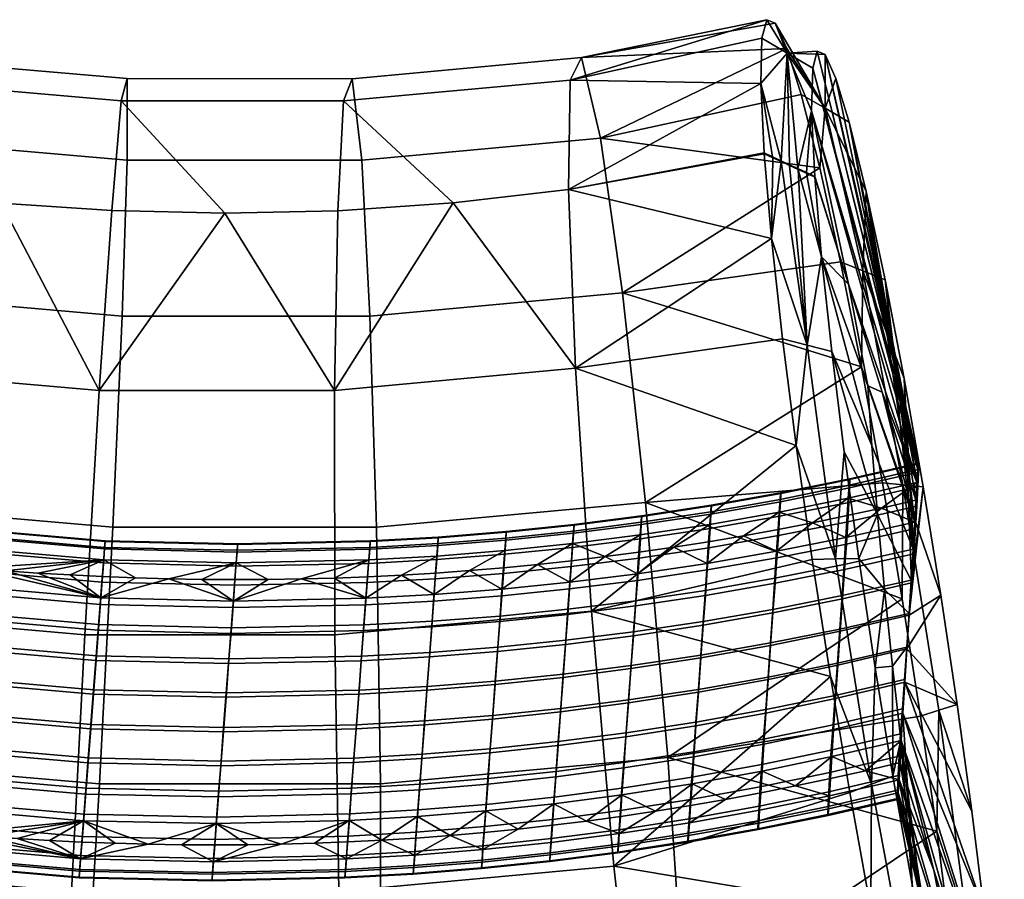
# Model space of a CAD drawing. Extents: x -475 to 520, y -69 to 100.
# Tile 256 of 256: x 496 to 520, y -17 to 3. Entities that reach past the tile are written whole.
import ezdxf

# ---------------------------------------------------------------- set-up
doc = ezdxf.new("R2010")
doc.units = 0
doc.layers.add('SC131', color=18, linetype='CONTINUOUS')

msp = doc.modelspace()

# ---------------------------------------------------------------- meshes
at = {"layer": 'SC131'}
mesh = msp.add_polyface(dxfattribs=at)
corners = [(492.168, -10.524, 29.705), (497.903, -11.022, 29.779), (498.245, -5.259, 27.86), (492.828, -4.789, 27.79), (498.537, -1.019, 24.18), (495.926, -0.847, 24.131), (501.205, -1.08, 24.261), (493.315, -0.566, 24.113), (490.757, -0.188, 24.126), (492.477, -7.957, 0.443), (498.561, -8.486, 0.521), (498.248, -14.538, -0.01), (491.786, -13.977, -0.093), (493.044, -3.007, 3.043), (498.781, -3.505, 3.117), (493.462, 0.645, 7.294), (498.901, 0.172, 7.364), (493.678, 2.548, 13.069), (498.901, 2.094, 13.136), (493.614, 2.016, 19.129), (498.764, 1.569, 19.196), (488.542, 3.406, 13.127), (488.119, 1.538, 7.355), (488.556, 2.862, 19.187), (490.757, -0.188, 24.126), (493.315, -0.566, 24.113), (495.926, -0.847, 24.131), (498.537, -1.019, 24.18), (498.231, -10.781, 18.346), (498.28, -10.153, 17.895), (501.408, -10.226, 17.991), (501.36, -10.855, 18.443), (498.175, -11.515, 18.678), (501.304, -11.589, 18.774), (498.113, -12.317, 18.858), (501.243, -12.391, 18.953), (492.137, -10.255, 18.269), (492.185, -9.627, 17.818), (492.079, -10.988, 18.6), (492.017, -11.789, 18.779), (489.169, -9.82, 18.287), (489.219, -9.192, 17.837), (489.112, -10.553, 18.617), (489.049, -11.354, 18.795), (498.318, -9.651, 17.365), (499.1, -9.681, 17.385), (499.882, -9.704, 17.408), (496.791, -9.566, 17.332), (497.554, -9.612, 17.347), (495.266, -9.45, 17.308), (496.028, -9.512, 17.319), (493.744, -9.303, 17.294), (494.505, -9.38, 17.3), (492.984, -9.217, 17.29), (491.481, -9.026, 17.29), (492.224, -9.124, 17.289), (490.739, -8.92, 17.294), (498.217, -10.917, 11.348), (498.162, -11.631, 11.054), (501.293, -11.702, 11.149), (501.348, -10.989, 11.442), (498.265, -10.306, 11.747), (501.395, -10.38, 11.84), (498.306, -9.779, 12.25), (501.435, -9.853, 12.342), (498.341, -9.329, 12.879), (501.47, -9.402, 12.97), (498.367, -8.998, 13.614), (501.495, -9.07, 13.704), (492.064, -11.102, 10.976), (492.002, -11.891, 10.822), (498.101, -12.421, 10.901), (492.12, -10.388, 11.269), (492.168, -9.777, 11.668), (492.21, -9.249, 12.172), (492.246, -8.799, 12.802), (492.273, -8.468, 13.538), (492.287, -8.289, 14.343), (498.381, -8.819, 14.418), (492.289, -8.279, 15.167), (498.382, -8.807, 15.242), (492.278, -8.432, 15.96), (498.371, -8.96, 16.035), (492.255, -8.726, 16.677), (498.349, -9.253, 16.752), (489.152, -9.95, 11.284), (489.095, -10.663, 10.991), (489.2, -9.34, 11.682), (489.243, -8.813, 12.185), (489.279, -8.362, 12.814), (489.306, -8.031, 13.55), (489.321, -7.851, 14.356), (489.323, -7.84, 15.183), (489.312, -7.994, 15.977), (489.289, -8.289, 16.695)]
mesh.append_faces([[corners[k] for k in face] for face in [(0, 1, 2, 3), (2, 4, 5, 5), (2, 6, 4, 4), (3, 7, 8, 8), (3, 5, 7, 7), (3, 2, 5, 5), (9, 10, 11, 12), (13, 14, 10, 9), (15, 16, 14, 13), (17, 18, 16, 15), (19, 20, 18, 17), (21, 17, 15, 22), (23, 19, 17, 21), (19, 23, 24, 25), (20, 19, 26, 27), (26, 19, 25, 25), (28, 29, 30, 31), (32, 28, 31, 33), (34, 32, 33, 35), (36, 37, 29, 28), (38, 36, 28, 32), (39, 38, 32, 34), (40, 41, 37, 36), (42, 40, 36, 38), (43, 42, 38, 39), (29, 44, 45, 45), (29, 45, 46, 46), (29, 47, 48, 48), (29, 49, 50, 50), (29, 50, 47, 47), (29, 48, 44, 44), (37, 51, 52, 52), (37, 53, 51, 51), (37, 54, 55, 55), (37, 56, 54, 54), (37, 55, 53, 53), (37, 52, 49, 49), (49, 29, 37, 37), (41, 56, 37, 37), (57, 58, 59, 60), (61, 57, 60, 62), (63, 61, 62, 64), (65, 63, 64, 66), (67, 65, 66, 68), (69, 70, 71, 58), (72, 69, 58, 57), (73, 72, 57, 61), (74, 73, 61, 63), (75, 74, 63, 65), (76, 75, 65, 67), (77, 76, 67, 78), (79, 77, 78, 80), (81, 79, 80, 82), (83, 81, 82, 84), (85, 86, 69, 72), (87, 85, 72, 73), (88, 87, 73, 74), (89, 88, 74, 75), (90, 89, 75, 76), (91, 90, 76, 77), (92, 91, 77, 79), (93, 92, 79, 81), (94, 93, 81, 83)]])
mesh = msp.add_polyface(dxfattribs=at)
corners = [(514.109, -1.677, 27.179), (513.935, 0.321, 25.048), (509.317, -0.519, 24.689), (509.482, -4.737, 28.39), (506.598, -0.835, 24.516), (514.369, -4.042, 28.883), (514.69, -6.561, 30.046), (509.861, -10.465, 30.344), (504.629, -3.508, 3.327), (510.589, -2.959, 3.673), (511.132, -7.903, 1.114), (504.782, -8.488, 0.745), (504.436, 0.17, 7.564), (510.07, 0.689, 7.891), (504.212, 2.092, 13.327), (509.619, 2.59, 13.642), (516.23, -4.703, 2.39), (515.737, -2.225, 3.915), (516.728, -7.436, 1.396), (515.248, -0.01, 6.023), (514.807, 1.721, 8.552), (514.467, 2.806, 11.112), (514.193, 3.401, 13.835), (513.994, 3.483, 16.641), (509.355, 2.059, 19.695), (513.878, 3.051, 19.418), (504.009, 1.567, 19.385), (506.598, -0.835, 24.516), (509.317, -0.519, 24.689), (513.852, 1.982, 22.36), (513.935, 0.321, 25.048), (513.934, 0.34, 25.024), (517.486, -8.363, 19.053), (516.703, -8.033, 18.443), (517.515, -7.844, 18.518), (515.86, -8.728, 18.904), (515.891, -8.212, 18.37), (514.227, -9.054, 18.764), (514.26, -8.539, 18.23), (515.076, -8.38, 18.299), (513.442, -8.688, 18.164), (514.27, -8.683, 13.051), (514.234, -9.208, 12.562), (515.872, -8.882, 12.692), (515.906, -8.357, 13.178), (514.298, -8.227, 13.669), (515.933, -7.901, 13.794), (514.317, -7.885, 14.402), (515.949, -7.556, 14.527), (514.324, -7.694, 15.215), (515.955, -7.363, 15.342), (514.32, -7.675, 16.056), (515.95, -7.344, 16.187), (514.307, -7.828, 16.87), (515.936, -7.497, 17.004), (514.286, -8.129, 17.606), (515.916, -7.8, 17.743), (512.658, -8.514, 13.552), (512.628, -8.969, 12.932), (512.678, -8.174, 14.285), (512.687, -7.984, 15.096), (512.684, -7.967, 15.934), (512.671, -8.12, 16.744), (512.65, -8.419, 17.477), (511.012, -8.761, 13.442), (510.981, -9.214, 12.82), (511.033, -8.422, 14.175), (511.043, -8.234, 14.984), (511.042, -8.218, 15.82), (511.029, -8.37, 16.627), (511.007, -8.669, 17.357), (509.436, -8.624, 14.076), (509.413, -8.961, 13.343), (509.447, -8.438, 14.884), (509.446, -8.422, 15.718), (509.434, -8.575, 16.521), (509.412, -8.872, 17.249), (507.847, -8.604, 14.792), (507.835, -8.788, 13.985), (507.847, -8.589, 15.623), (507.834, -8.741, 16.425), (507.812, -9.037, 17.15), (506.244, -8.732, 14.708), (506.231, -8.915, 13.902), (506.244, -8.718, 15.537), (506.232, -8.87, 16.336)]
mesh.append_faces([[corners[k] for k in face] for face in [(0, 1, 2, 2), (3, 2, 4, 4), (5, 0, 3, 3), (3, 0, 2, 2), (6, 5, 3, 3), (7, 6, 3, 3), (8, 9, 10, 11), (12, 13, 9, 8), (14, 15, 13, 12), (16, 9, 17, 17), (16, 18, 10, 10), (16, 10, 9, 9), (19, 17, 9, 9), (20, 19, 13, 13), (21, 20, 13, 13), (21, 15, 22, 22), (23, 24, 25, 25), (15, 23, 22, 22), (21, 13, 15, 15), (23, 15, 24, 24), (24, 26, 27, 28), (13, 19, 9, 9), (29, 25, 24, 24), (28, 30, 31, 31), (31, 29, 28, 28), (28, 29, 24, 24), (32, 33, 34, 34), (35, 36, 33, 33), (37, 38, 39, 39), (37, 40, 38, 38), (35, 39, 36, 36), (35, 37, 39, 39), (32, 35, 33, 33), (41, 42, 43, 44), (45, 41, 44, 46), (47, 45, 46, 48), (49, 47, 48, 50), (51, 49, 50, 52), (53, 51, 52, 54), (55, 53, 54, 56), (57, 58, 41, 45), (59, 57, 45, 47), (60, 59, 47, 49), (61, 60, 49, 51), (62, 61, 51, 53), (63, 62, 53, 55), (64, 65, 58, 57), (66, 64, 57, 59), (67, 66, 59, 60), (68, 67, 60, 61), (69, 68, 61, 62), (70, 69, 62, 63), (71, 72, 64, 66), (73, 71, 66, 67), (74, 73, 67, 68), (75, 74, 68, 69), (76, 75, 69, 70), (77, 78, 71, 73), (79, 77, 73, 74), (80, 79, 74, 75), (81, 80, 75, 76), (82, 83, 78, 77), (84, 82, 77, 79), (85, 84, 79, 80)]])
mesh = msp.add_polyface(dxfattribs=at)
corners = [(515.078, 2.341, 19.271), (517.572, -6.972, 16.325), (515.186, 2.745, 16.661), (514.109, -1.677, 27.179), (514.134, 0.229, 24.967), (513.935, 0.321, 25.048), (514.333, 0.137, 24.885), (514.133, 0.247, 24.943), (513.852, 1.982, 22.36), (513.934, 0.34, 25.024), (514.478, 2.696, 19.345), (513.878, 3.051, 19.418), (514.332, 0.155, 24.861), (514.531, 0.063, 24.78), (513.994, 3.483, 16.641), (514.193, 3.401, 13.835), (515.372, 1.393, 8.813), (514.807, 1.721, 8.552), (514.467, 2.806, 11.112), (515.248, -0.01, 6.023), (514.73, -0.029, 24.699), (515.053, 1.335, 22.036), (514.929, -0.121, 24.617), (515.128, -0.213, 24.536), (515.078, 2.341, 19.271), (515.186, 2.745, 16.661), (515.37, 2.661, 14.025), (515.623, 2.095, 11.47), (515.936, 1.066, 9.073), (514.532, 0.054, 24.792), (514.233, 0.192, 24.914), (514.234, 0.188, 24.92), (514.532, 0.05, 24.798), (514.83, -0.084, 24.67), (514.831, -0.088, 24.675), (514.531, 0.059, 24.786), (514.233, 0.197, 24.908), (514.83, -0.079, 24.664), (513.935, 0.321, 25.048), (514.134, 0.229, 24.967), (514.333, 0.137, 24.885), (514.532, 0.045, 24.803), (513.934, 0.34, 25.024), (514.731, -0.047, 24.722), (514.93, -0.139, 24.64), (515.129, -0.231, 24.559), (514.133, 0.247, 24.943), (514.332, 0.155, 24.861), (514.531, 0.063, 24.78), (514.73, -0.029, 24.699), (515.128, -0.213, 24.536), (514.929, -0.121, 24.617)]
mesh.append_faces([[corners[k] for k in face] for face in [(0, 1, 2, 2), (3, 4, 5, 5), (3, 6, 4, 4), (7, 8, 9, 9), (10, 11, 8, 8), (7, 12, 8, 8), (10, 8, 12, 12), (13, 10, 12, 12), (10, 14, 11, 11), (10, 15, 14, 14), (16, 15, 10, 10), (17, 18, 16, 16), (19, 17, 16, 16), (18, 15, 16, 16), (20, 10, 13, 13), (21, 20, 22, 22), (22, 23, 21, 21), (10, 20, 21, 21), (24, 10, 21, 21), (25, 26, 10, 10), (25, 10, 24, 24), (27, 16, 26, 26), (16, 27, 28, 28), (10, 26, 16, 16), (29, 30, 31, 32), (33, 29, 32, 34), (35, 36, 30, 29), (37, 35, 29, 33), (31, 38, 39, 39), (31, 40, 41, 32), (39, 40, 31, 31), (38, 31, 30, 30), (30, 42, 38, 38), (32, 41, 43, 43), (34, 43, 44, 44), (45, 34, 44, 44), (32, 43, 34, 34), (33, 34, 45, 45), (46, 42, 36, 36), (30, 36, 42, 42), (36, 47, 46, 46), (35, 48, 47, 36), (37, 49, 48, 35), (50, 37, 33, 33), (37, 51, 49, 49), (37, 50, 51, 51), (45, 50, 33, 33)]])
mesh = msp.add_polyface(dxfattribs=at)
corners = [(503.802, -11.023, 29.992), (509.861, -10.465, 30.344), (509.482, -4.737, 28.39), (503.796, -5.261, 28.059), (497.903, -11.022, 29.779), (498.245, -5.259, 27.86), (503.869, -1.021, 24.372), (501.205, -1.08, 24.261), (506.598, -0.835, 24.516), (504.009, 1.567, 19.385), (509.355, 2.059, 19.695), (509.619, 2.59, 13.642), (504.212, 2.092, 13.327), (498.561, -8.486, 0.521), (504.782, -8.488, 0.745), (504.877, -14.54, 0.229), (498.248, -14.538, -0.01), (498.781, -3.505, 3.117), (504.629, -3.508, 3.327), (498.901, 0.172, 7.364), (504.436, 0.17, 7.564), (498.901, 2.094, 13.136), (498.764, 1.569, 19.196), (501.205, -1.08, 24.261), (503.869, -1.021, 24.372), (506.598, -0.835, 24.516), (498.537, -1.019, 24.18), (506.097, -10.704, 18.659), (506.143, -10.073, 18.208), (507.746, -9.948, 18.3), (507.701, -10.58, 18.75), (506.042, -11.439, 18.988), (507.647, -11.314, 19.079), (505.982, -12.238, 19.165), (507.588, -12.113, 19.254), (504.49, -10.791, 18.576), (504.537, -10.161, 18.125), (504.435, -11.525, 18.906), (504.375, -12.326, 19.084), (501.36, -10.855, 18.443), (501.408, -10.226, 17.991), (501.304, -11.589, 18.774), (505.378, -9.616, 17.634), (506.18, -9.567, 17.676), (504.575, -9.656, 17.594), (503.011, -9.706, 17.523), (503.793, -9.685, 17.557), (501.446, -9.722, 17.461), (502.229, -9.719, 17.491), (499.882, -9.704, 17.408), (500.664, -9.717, 17.433), (506.982, -9.508, 17.721), (498.28, -10.153, 17.895), (506.034, -11.544, 11.36), (505.975, -12.327, 11.207), (507.582, -12.197, 11.297), (507.641, -11.416, 11.448), (506.088, -10.835, 11.65), (507.694, -10.709, 11.738), (506.134, -10.228, 12.044), (507.74, -10.103, 12.13), (506.173, -9.701, 12.543), (507.779, -9.576, 12.627), (506.207, -9.25, 13.168), (507.811, -9.124, 13.252), (506.231, -8.915, 13.902), (507.835, -8.788, 13.985), (504.48, -10.923, 11.571), (504.426, -11.634, 11.279), (504.526, -10.316, 11.966), (504.566, -9.789, 12.466), (504.6, -9.338, 13.093), (504.625, -9.004, 13.827), (504.638, -8.822, 14.632), (506.244, -8.732, 14.708), (504.639, -8.809, 15.46), (506.244, -8.718, 15.537), (504.627, -8.961, 16.257), (506.232, -8.87, 16.336), (504.605, -9.255, 16.978), (506.21, -9.165, 17.059), (501.348, -10.989, 11.442), (501.293, -11.702, 11.149), (501.395, -10.38, 11.84), (501.435, -9.853, 12.342), (501.47, -9.402, 12.97), (501.495, -9.07, 13.704), (501.509, -8.89, 14.509), (501.51, -8.878, 15.334), (501.499, -9.03, 16.128), (501.477, -9.324, 16.847), (498.381, -8.819, 14.418), (498.367, -8.998, 13.614), (498.382, -8.807, 15.242), (498.371, -8.96, 16.035), (498.349, -9.253, 16.752)]
mesh.append_faces([[corners[k] for k in face] for face in [(0, 1, 2, 3), (4, 0, 3, 5), (3, 6, 7, 7), (3, 8, 6, 6), (3, 2, 8, 8), (7, 5, 3, 3), (9, 10, 11, 12), (13, 14, 15, 16), (17, 18, 14, 13), (19, 20, 18, 17), (21, 12, 20, 19), (22, 9, 12, 21), (9, 22, 23, 24), (25, 9, 24, 24), (22, 26, 23, 23), (27, 28, 29, 30), (31, 27, 30, 32), (33, 31, 32, 34), (35, 36, 28, 27), (37, 35, 27, 31), (38, 37, 31, 33), (39, 40, 36, 35), (41, 39, 35, 37), (28, 42, 43, 43), (36, 44, 42, 42), (36, 45, 46, 46), (40, 47, 48, 48), (40, 48, 45, 45), (36, 46, 44, 44), (40, 49, 50, 50), (40, 50, 47, 47), (28, 43, 51, 51), (29, 28, 51, 51), (42, 28, 36, 36), (45, 36, 40, 40), (52, 49, 40, 40), (53, 54, 55, 56), (57, 53, 56, 58), (59, 57, 58, 60), (61, 59, 60, 62), (63, 61, 62, 64), (65, 63, 64, 66), (67, 68, 53, 57), (69, 67, 57, 59), (70, 69, 59, 61), (71, 70, 61, 63), (72, 71, 63, 65), (73, 72, 65, 74), (75, 73, 74, 76), (77, 75, 76, 78), (79, 77, 78, 80), (81, 82, 68, 67), (83, 81, 67, 69), (84, 83, 69, 70), (85, 84, 70, 71), (86, 85, 71, 72), (87, 86, 72, 73), (88, 87, 73, 75), (89, 88, 75, 77), (90, 89, 77, 79), (91, 92, 86, 87), (93, 91, 87, 88), (94, 93, 88, 89), (95, 94, 89, 90)]])
mesh = msp.add_polyface(dxfattribs=at)
corners = [(517.576, -7.188, 14.659), (515.949, -7.556, 14.527), (515.933, -7.901, 13.794), (517.561, -7.534, 13.927), (517.572, -6.972, 16.325), (515.95, -7.344, 16.187), (515.955, -7.363, 15.342), (517.579, -6.992, 15.476), (515.906, -8.357, 13.178), (517.537, -7.991, 13.312), (517.558, -7.126, 17.146), (515.936, -7.497, 17.004), (517.538, -7.43, 17.889), (515.916, -7.8, 17.743), (516.703, -8.033, 18.443), (517.515, -7.844, 18.518), (515.891, -8.212, 18.37), (517.538, -7.43, 17.889), (515.053, 1.335, 22.036), (515.924, -2.757, 22.53), (515.078, 2.341, 19.271), (517.558, -7.126, 17.146), (515.37, 2.661, 14.025), (515.186, 2.745, 16.661), (517.579, -6.992, 15.476), (515.936, 1.066, 9.073), (515.623, 2.095, 11.47), (517.576, -7.188, 14.659), (516.341, -0.569, 6.712), (517.561, -7.534, 13.927), (516.719, -5.301, 20.524), (517.515, -7.844, 18.518), (517.572, -6.972, 16.325), (517.537, -7.991, 13.312), (517.504, -8.516, 12.829), (516.788, -2.653, 4.752), (517.462, -9.111, 12.451), (517.236, -4.977, 3.342), (517.412, -9.801, 12.172), (517.687, -7.535, 2.431), (515.821, -6.705, 29.219), (516.167, -9.222, 29.831), (516.608, -8.185, 24.509), (515.527, -4.338, 28.141), (516.475, -6.556, 23.754), (517.45, -9.002, 19.499), (517.486, -8.363, 19.053), (516.379, -5.155, 22.73), (515.289, -2.113, 26.553), (515.924, -2.757, 22.53), (516.719, -5.301, 20.524), (517.515, -7.844, 18.518), (516.341, -0.569, 6.712), (516.788, -2.653, 4.752), (516.263, -2.439, 4.334), (515.372, 1.393, 8.813), (515.936, 1.066, 9.073), (517.208, -7.485, 1.913), (516.728, -7.436, 1.396), (516.23, -4.703, 2.39), (517.189, -10.173, 0.984), (517.236, -4.977, 3.342), (517.687, -7.535, 2.431), (515.737, -2.225, 3.915), (518.102, -10.087, 2.063)]
mesh.append_faces([[corners[k] for k in face] for face in [(0, 1, 2, 3), (4, 5, 6, 7), (7, 6, 1, 0), (3, 2, 8, 9), (5, 4, 10, 11), (12, 13, 11, 10), (14, 12, 15, 15), (14, 16, 13, 13), (14, 13, 12, 12), (17, 18, 19, 19), (20, 18, 21, 21), (22, 23, 24, 24), (25, 26, 27, 27), (22, 27, 26, 26), (28, 25, 29, 29), (17, 30, 31, 31), (19, 30, 17, 17), (21, 18, 17, 17), (20, 21, 32, 32), (24, 23, 32, 32), (29, 25, 27, 27), (33, 28, 29, 29), (24, 27, 22, 22), (33, 34, 28, 28), (34, 35, 28, 28), (36, 37, 35, 35), (38, 39, 37, 37), (38, 37, 36, 36), (34, 36, 35, 35), (40, 41, 42, 42), (42, 43, 40, 40), (44, 45, 46, 47), (48, 44, 47, 47), (49, 47, 50, 50), (50, 47, 46, 46), (50, 46, 51, 51), (44, 43, 42, 42), (52, 53, 54, 54), (52, 55, 56, 56), (55, 52, 54, 54), (57, 58, 59, 59), (57, 60, 58, 58), (54, 57, 59, 59), (54, 61, 62, 57), (63, 54, 59, 59), (62, 64, 57, 57), (53, 61, 54, 54)]])
mesh = msp.add_polyface(dxfattribs=at)
corners = [(513.882, -14.237, 12.693), (513.85, -14.752, 13.227), (514.674, -14.587, 13.291), (512.232, -14.537, 12.571), (512.198, -15.049, 13.104), (513.024, -14.906, 13.164), (515.528, -13.896, 12.822), (515.498, -14.412, 13.357), (510.577, -14.795, 12.457), (510.542, -15.305, 12.99), (511.37, -15.183, 13.046), (509.739, -15.415, 12.937), (508.972, -15.005, 12.354), (508.131, -15.604, 12.838), (508.936, -15.514, 12.887), (507.363, -15.176, 12.26), (515.916, -7.8, 17.743), (515.891, -8.212, 18.37), (515.076, -8.38, 18.299), (514.286, -8.129, 17.606), (514.26, -8.539, 18.23), (513.442, -8.688, 18.164), (512.622, -8.827, 18.1), (512.65, -8.419, 17.477), (511.801, -8.956, 18.037), (510.979, -9.074, 17.978), (511.007, -8.669, 17.357), (509.412, -8.872, 17.249), (508.583, -9.363, 17.817), (507.783, -9.44, 17.768), (507.812, -9.037, 17.15), (510.182, -9.18, 17.922), (509.383, -9.276, 17.868), (515.053, 1.335, 22.036), (515.128, -0.213, 24.536), (515.924, -2.757, 22.53), (515.129, -0.231, 24.559), (515.289, -2.113, 26.553), (515.924, -2.757, 22.53), (515.128, -0.213, 24.536), (515.527, -4.338, 28.141), (516.475, -6.556, 23.754), (516.379, -5.155, 22.73), (515.618, -9.234, 30.274), (515.069, -9.247, 30.717), (515.496, -12.008, 30.864), (516.462, -14.548, 30.03), (514.369, -4.042, 28.883), (514.69, -6.561, 30.046), (514.948, -4.19, 28.512), (514.109, -1.677, 27.179), (514.333, 0.137, 24.885), (516.167, -9.222, 29.831), (515.821, -6.705, 29.219), (515.527, -4.338, 28.141), (514.731, -0.047, 24.722), (514.532, 0.045, 24.803), (515.289, -2.113, 26.553), (515.129, -0.231, 24.559), (514.93, -0.139, 24.64), (516.263, -2.439, 4.334), (515.737, -2.225, 3.915), (515.248, -0.01, 6.023), (515.372, 1.393, 8.813)]
mesh.append_faces([[corners[k] for k in face] for face in [(0, 1, 2, 2), (3, 4, 5, 5), (0, 5, 1, 1), (6, 2, 7, 7), (8, 9, 10, 10), (8, 11, 9, 9), (12, 13, 14, 14), (12, 14, 11, 11), (3, 10, 4, 4), (6, 0, 2, 2), (3, 5, 0, 0), (10, 3, 8, 8), (13, 12, 15, 15), (12, 11, 8, 8), (16, 17, 18, 18), (19, 18, 20, 20), (16, 18, 19, 19), (19, 21, 22, 23), (23, 24, 25, 26), (19, 20, 21, 21), (23, 22, 24, 24), (27, 28, 29, 30), (26, 25, 31, 31), (31, 32, 27, 27), (28, 27, 32, 32), (27, 26, 31, 31), (33, 34, 35, 35), (36, 37, 38, 38), (39, 36, 38, 38), (40, 41, 37, 37), (42, 38, 37, 37), (43, 44, 45, 46), (47, 48, 49, 49), (50, 47, 49, 49), (48, 44, 43, 43), (49, 51, 50, 50), (43, 52, 53, 53), (43, 53, 54, 49), (55, 56, 49, 49), (51, 49, 56, 56), (57, 55, 49, 49), (57, 49, 54, 54), (57, 58, 59, 59), (57, 59, 55, 55), (49, 48, 43, 43), (60, 61, 62, 63)]])
mesh = msp.add_polyface(dxfattribs=at)
corners = [(514.69, -6.561, 30.046), (509.861, -10.465, 30.344), (515.069, -9.247, 30.717), (515.496, -12.008, 30.864), (504.782, -8.488, 0.745), (511.132, -7.903, 1.114), (511.66, -13.915, 0.623), (504.877, -14.54, 0.229), (516.728, -7.436, 1.396), (517.189, -10.173, 0.984), (514.187, -9.69, 19.212), (514.227, -9.054, 18.764), (515.86, -8.728, 18.904), (515.821, -9.366, 19.352), (514.138, -10.424, 19.535), (515.775, -10.099, 19.673), (514.083, -11.216, 19.705), (515.721, -10.889, 19.84), (514.026, -12.019, 19.711), (515.665, -11.688, 19.846), (512.546, -9.975, 19.082), (512.589, -9.34, 18.633), (512.496, -10.709, 19.406), (512.44, -11.503, 19.578), (512.382, -12.309, 19.584), (510.901, -10.22, 18.96), (510.944, -9.585, 18.511), (510.849, -10.954, 19.286), (510.792, -11.75, 19.459), (509.302, -10.418, 18.851), (509.347, -9.785, 18.401), (509.25, -11.153, 19.178), (509.192, -11.95, 19.352), (507.701, -10.58, 18.75), (507.746, -9.948, 18.3), (507.647, -11.314, 19.079), (507.588, -12.113, 19.254), (512.622, -8.827, 18.1), (513.442, -8.688, 18.164), (510.979, -9.074, 17.978), (511.801, -8.956, 18.037), (510.182, -9.18, 17.922), (508.583, -9.363, 17.817), (509.383, -9.276, 17.868), (506.982, -9.508, 17.721), (507.783, -9.44, 17.768), (517.45, -9.002, 19.499), (517.486, -8.363, 19.053), (517.405, -9.735, 19.818), (517.354, -10.522, 19.984), (517.298, -11.316, 19.988), (517.243, -12.076, 19.84), (515.609, -12.452, 19.697), (514.083, -11.272, 11.746), (514.026, -12.075, 11.752), (515.667, -11.735, 11.887), (515.723, -10.936, 11.881), (514.14, -10.504, 11.896), (515.779, -10.172, 12.03), (514.191, -9.808, 12.178), (515.83, -9.479, 12.311), (514.234, -9.208, 12.562), (515.872, -8.882, 12.692), (512.438, -11.567, 11.619), (512.38, -12.373, 11.626), (512.496, -10.795, 11.77), (512.547, -10.096, 12.054), (512.591, -9.494, 12.441), (512.628, -8.969, 12.932), (514.27, -8.683, 13.051), (510.846, -11.046, 11.652), (510.789, -11.821, 11.501), (510.899, -10.343, 11.938), (510.943, -9.74, 12.327), (510.981, -9.214, 12.82), (509.245, -11.25, 11.546), (509.187, -12.028, 11.395), (509.298, -10.545, 11.834), (509.343, -9.94, 12.225), (509.381, -9.414, 12.72), (509.413, -8.961, 13.343), (511.012, -8.761, 13.442), (507.641, -11.416, 11.448), (507.582, -12.197, 11.297), (507.694, -10.709, 11.738), (507.74, -10.103, 12.13), (507.779, -9.576, 12.627), (507.811, -9.124, 13.252), (507.835, -8.788, 13.985), (509.436, -8.624, 14.076), (506.21, -9.165, 17.059), (506.232, -8.87, 16.336), (507.834, -8.741, 16.425), (507.812, -9.037, 17.15)]
mesh.append_faces([[corners[k] for k in face] for face in [(0, 1, 2, 2), (1, 3, 2, 2), (4, 5, 6, 7), (5, 8, 9, 9), (9, 6, 5, 5), (10, 11, 12, 13), (14, 10, 13, 15), (16, 14, 15, 17), (18, 16, 17, 19), (20, 21, 11, 10), (22, 20, 10, 14), (23, 22, 14, 16), (24, 23, 16, 18), (25, 26, 21, 20), (27, 25, 20, 22), (28, 27, 22, 23), (29, 30, 26, 25), (31, 29, 25, 27), (32, 31, 27, 28), (33, 34, 30, 29), (35, 33, 29, 31), (36, 35, 31, 32), (21, 37, 38, 38), (26, 39, 40, 40), (26, 41, 39, 39), (30, 42, 43, 43), (34, 44, 45, 45), (34, 45, 42, 42), (30, 43, 41, 41), (21, 40, 37, 37), (21, 38, 11, 11), (46, 13, 12, 47), (40, 21, 26, 26), (42, 30, 34, 34), (30, 41, 26, 26), (48, 15, 13, 46), (15, 48, 49, 17), (50, 19, 17, 49), (51, 52, 19, 50), (53, 54, 55, 56), (57, 53, 56, 58), (59, 57, 58, 60), (61, 59, 60, 62), (63, 64, 54, 53), (65, 63, 53, 57), (66, 65, 57, 59), (67, 66, 59, 61), (68, 67, 61, 69), (70, 71, 63, 65), (72, 70, 65, 66), (73, 72, 66, 67), (74, 73, 67, 68), (75, 76, 71, 70), (77, 75, 70, 72), (78, 77, 72, 73), (79, 78, 73, 74), (80, 79, 74, 81), (82, 83, 76, 75), (84, 82, 75, 77), (85, 84, 77, 78), (86, 85, 78, 79), (87, 86, 79, 80), (88, 87, 80, 89), (90, 91, 92, 93)]])
mesh = msp.add_polyface(dxfattribs=at)
corners = [(517.169, -13.513, 12.96), (516.32, -14.227, 13.425), (517.14, -14.032, 13.495), (515.528, -13.896, 12.822), (515.498, -14.412, 13.357), (517.205, -12.874, 12.514), (515.567, -13.258, 12.375), (517.25, -12.142, 12.195), (515.613, -12.525, 12.054), (517.357, -10.56, 12.025), (515.723, -10.936, 11.881), (515.667, -11.735, 11.887), (517.302, -11.355, 12.029), (517.412, -9.801, 12.172), (515.779, -10.172, 12.03), (517.462, -9.111, 12.451), (515.83, -9.479, 12.311), (517.504, -8.516, 12.829), (515.872, -8.882, 12.692), (517.537, -7.991, 13.312), (515.906, -8.357, 13.178), (518.102, -10.087, 2.063), (517.687, -7.535, 2.431), (517.357, -10.56, 12.025), (517.302, -11.355, 12.029), (518.489, -12.664, 2.188), (517.25, -12.142, 12.195), (519.127, -17.541, 3.884), (518.835, -15.181, 2.805), (519.365, -19.771, 5.482), (517.205, -12.874, 12.514), (517.412, -9.801, 12.172), (517.169, -13.513, 12.96), (517.935, -16.572, 11.492), (517.14, -14.032, 13.495), (517.117, -14.446, 14.124), (517.935, -16.572, 11.492), (517.14, -14.032, 13.495), (517.713, -17.582, 22.02), (517.118, -13.885, 18.701), (517.152, -13.361, 19.184), (517.535, -16.415, 23.129), (517.193, -12.765, 19.562), (517.35, -15.071, 24), (516.97, -14.353, 29.578), (517.422, -16.91, 28.661), (517.155, -13.5, 24.636), (516.959, -11.765, 24.96), (517.243, -12.076, 19.84), (516.555, -11.803, 29.951), (516.772, -9.957, 24.922), (516.167, -9.222, 29.831), (517.298, -11.316, 19.988), (517.354, -10.522, 19.984), (516.608, -8.185, 24.509), (517.405, -9.735, 19.818), (517.45, -9.002, 19.499), (516.475, -6.556, 23.754), (516.462, -14.548, 30.03), (515.496, -12.008, 30.864), (515.953, -14.742, 30.482), (516.555, -11.803, 29.951), (516.167, -9.222, 29.831), (515.618, -9.234, 30.274), (516.97, -14.353, 29.578), (518.054, -12.803, 1.645), (517.62, -12.942, 1.103), (517.189, -10.173, 0.984), (517.208, -7.485, 1.913), (518.006, -15.65, 1.752), (518.102, -10.087, 2.063), (518.489, -12.664, 2.188), (518.835, -15.181, 2.805), (519.127, -17.541, 3.884), (518.73, -17.867, 3.393)]
mesh.append_faces([[corners[k] for k in face] for face in [(0, 1, 2, 2), (3, 4, 1, 1), (5, 6, 3, 0), (0, 3, 1, 1), (7, 8, 6, 5), (9, 10, 11, 12), (8, 7, 12, 11), (13, 14, 10, 9), (15, 16, 14, 13), (17, 18, 16, 15), (19, 20, 18, 17), (21, 22, 23, 23), (24, 25, 21, 21), (26, 27, 28, 28), (29, 27, 30, 30), (28, 25, 26, 26), (24, 21, 23, 23), (26, 25, 24, 24), (31, 23, 22, 22), (32, 29, 30, 30), (33, 32, 34, 34), (27, 26, 30, 30), (35, 36, 37, 37), (38, 39, 40, 41), (40, 42, 43, 41), (44, 45, 46, 46), (44, 46, 47, 47), (46, 45, 43, 43), (43, 42, 48, 46), (49, 44, 47, 47), (50, 51, 49, 49), (50, 47, 52, 53), (49, 47, 50, 50), (51, 50, 54, 54), (53, 55, 54, 50), (52, 47, 46, 48), (56, 57, 54, 55), (58, 59, 60, 60), (58, 61, 62, 63), (64, 61, 58, 58), (65, 66, 67, 68), (69, 66, 65, 65), (68, 70, 71, 65), (65, 71, 72, 72), (65, 72, 73, 74), (74, 69, 65, 65)]])
mesh = msp.add_polyface(dxfattribs=at)
corners = [(507.363, -15.176, 12.26), (506.521, -15.754, 12.747), (507.326, -15.684, 12.792), (508.131, -15.604, 12.838), (505.753, -15.309, 12.173), (504.91, -15.866, 12.665), (505.716, -15.815, 12.705), (504.142, -15.402, 12.095), (504.104, -15.908, 12.627), (502.536, -15.961, 12.559), (503.32, -15.939, 12.592), (501.005, -15.475, 11.968), (500.967, -15.979, 12.499), (501.751, -15.975, 12.528), (499.399, -15.961, 12.447), (500.183, -15.974, 12.472), (497.871, -15.406, 11.875), (497.832, -15.909, 12.405), (498.615, -15.939, 12.425), (496.303, -15.824, 12.371), (497.068, -15.87, 12.387), (494.776, -15.706, 12.346), (495.539, -15.769, 12.358), (491.769, -14.874, 11.794), (493.251, -15.557, 12.33), (494.013, -15.636, 12.337), (492.49, -15.471, 12.325), (491.73, -15.377, 12.323), (507.812, -9.037, 17.15), (506.982, -9.508, 17.721), (506.18, -9.567, 17.676), (506.21, -9.165, 17.059), (505.378, -9.616, 17.634), (504.575, -9.656, 17.594), (504.605, -9.255, 16.978), (501.477, -9.324, 16.847), (499.882, -9.704, 17.408), (499.1, -9.681, 17.385), (498.349, -9.253, 16.752), (503.011, -9.706, 17.523), (502.229, -9.719, 17.491), (495.266, -9.45, 17.308), (494.505, -9.38, 17.3), (492.255, -8.726, 16.677), (507.783, -9.44, 17.768), (503.793, -9.685, 17.557), (501.446, -9.722, 17.461), (500.664, -9.717, 17.433), (498.318, -9.651, 17.365), (497.554, -9.612, 17.347), (496.791, -9.566, 17.332), (496.028, -9.512, 17.319), (493.744, -9.303, 17.294), (492.984, -9.217, 17.29), (492.224, -9.124, 17.289)]
mesh.append_faces([[corners[k] for k in face] for face in [(0, 1, 2, 2), (0, 2, 3, 3), (4, 5, 6, 6), (7, 8, 5, 5), (7, 9, 10, 10), (11, 12, 13, 13), (11, 13, 9, 9), (7, 10, 8, 8), (11, 14, 15, 15), (16, 17, 18, 18), (16, 18, 14, 14), (16, 19, 20, 20), (16, 21, 22, 22), (16, 22, 19, 19), (16, 20, 17, 17), (11, 15, 12, 12), (4, 6, 1, 1), (23, 24, 25, 25), (23, 26, 24, 24), (23, 27, 26, 26), (23, 25, 21, 21), (0, 4, 1, 1), (5, 4, 7, 7), (9, 7, 11, 11), (21, 16, 23, 23), (16, 14, 11, 11), (28, 29, 30, 31), (31, 32, 33, 34), (35, 36, 37, 38), (34, 39, 40, 35), (38, 41, 42, 43), (29, 28, 44, 44), (31, 30, 32, 32), (34, 45, 39, 39), (35, 40, 46, 46), (45, 34, 33, 33), (35, 47, 36, 36), (38, 48, 49, 49), (38, 50, 51, 51), (50, 38, 49, 49), (48, 38, 37, 37), (47, 35, 46, 46), (43, 42, 52, 52), (43, 53, 54, 54), (53, 43, 52, 52), (41, 38, 51, 51)]])
mesh = msp.add_polyface(dxfattribs=at)
corners = [(510.389, -16.477, 29.853), (515.953, -14.742, 30.482), (515.496, -12.008, 30.864), (509.861, -10.465, 30.344), (517.189, -10.173, 0.984), (517.62, -12.942, 1.103), (511.66, -13.915, 0.623), (518.006, -15.65, 1.752), (513.969, -12.787, 19.561), (514.026, -12.019, 19.711), (515.665, -11.688, 19.846), (515.609, -12.452, 19.697), (513.918, -13.483, 19.279), (515.558, -13.145, 19.416), (513.875, -14.083, 18.895), (515.516, -13.742, 19.035), (513.84, -14.608, 18.406), (515.482, -14.267, 18.549), (513.811, -15.063, 17.788), (515.455, -14.723, 17.933), (513.793, -15.406, 17.055), (515.439, -15.068, 17.2), (513.823, -15.161, 13.851), (513.803, -15.462, 14.587), (515.452, -15.127, 14.723), (515.473, -14.824, 13.984), (512.324, -13.081, 19.434), (512.382, -12.309, 19.584), (512.273, -13.781, 19.15), (512.229, -14.382, 18.763), (512.192, -14.908, 18.272), (512.162, -15.362, 17.652), (510.733, -12.559, 19.466), (510.792, -11.75, 19.459), (512.44, -11.503, 19.578), (510.675, -13.334, 19.316), (510.623, -14.037, 19.029), (510.578, -14.64, 18.64), (510.541, -15.166, 18.147), (509.132, -12.762, 19.36), (509.192, -11.95, 19.352), (509.073, -13.541, 19.209), (509.021, -14.245, 18.921), (508.976, -14.85, 18.53), (508.938, -15.376, 18.035), (507.527, -12.927, 19.263), (507.588, -12.113, 19.254), (507.469, -13.708, 19.111), (507.415, -14.415, 18.822), (507.37, -15.021, 18.429), (507.331, -15.547, 17.932), (517.152, -13.361, 19.184), (517.193, -12.765, 19.562), (517.094, -14.342, 18.086), (517.118, -13.885, 18.701), (517.243, -12.076, 19.84), (517.079, -14.689, 17.354), (517.076, -14.884, 16.537), (515.433, -15.261, 16.385), (517.083, -14.905, 15.688), (515.439, -15.281, 15.54), (517.097, -14.75, 14.866), (517.117, -14.446, 14.124), (514.674, -14.587, 13.291), (513.85, -14.752, 13.227), (513.024, -14.906, 13.164), (512.17, -15.457, 13.727), (516.32, -14.227, 13.425), (515.498, -14.412, 13.357), (517.14, -14.032, 13.495), (512.198, -15.049, 13.104), (513.923, -13.6, 12.245), (513.882, -14.237, 12.693), (515.528, -13.896, 12.822), (515.567, -13.258, 12.375), (513.971, -12.867, 11.922), (515.613, -12.525, 12.054), (514.026, -12.075, 11.752), (515.667, -11.735, 11.887), (512.274, -13.901, 12.122), (512.232, -14.537, 12.571), (512.324, -13.167, 11.797), (512.38, -12.373, 11.626), (510.621, -14.16, 12.007), (510.577, -14.795, 12.457), (510.672, -13.426, 11.681), (510.73, -12.63, 11.508), (510.789, -11.821, 11.501), (512.438, -11.567, 11.619), (509.016, -14.372, 11.904), (508.972, -15.005, 12.354), (509.069, -13.637, 11.577), (509.127, -12.84, 11.403), (509.187, -12.028, 11.395), (507.409, -14.544, 11.809), (507.363, -15.176, 12.26), (507.462, -13.809, 11.481), (507.521, -13.011, 11.305), (507.582, -12.197, 11.297)]
mesh.append_faces([[corners[k] for k in face] for face in [(0, 1, 2, 2), (2, 3, 0, 0), (4, 5, 6, 6), (7, 6, 5, 5), (8, 9, 10, 11), (12, 8, 11, 13), (14, 12, 13, 15), (16, 14, 15, 17), (18, 16, 17, 19), (20, 18, 19, 21), (22, 23, 24, 25), (26, 27, 9, 8), (28, 26, 8, 12), (29, 28, 12, 14), (30, 29, 14, 16), (31, 30, 16, 18), (32, 33, 34, 27), (35, 32, 27, 26), (36, 35, 26, 28), (37, 36, 28, 29), (38, 37, 29, 30), (39, 40, 33, 32), (41, 39, 32, 35), (42, 41, 35, 36), (43, 42, 36, 37), (44, 43, 37, 38), (45, 46, 40, 39), (47, 45, 39, 41), (48, 47, 41, 42), (49, 48, 42, 43), (50, 49, 43, 44), (51, 15, 13, 52), (53, 19, 17, 54), (54, 17, 15, 51), (52, 13, 11, 55), (56, 21, 19, 53), (21, 56, 57, 58), (58, 57, 59, 60), (61, 24, 60, 59), (62, 25, 24, 61), (25, 63, 64, 22), (22, 64, 65, 66), (62, 67, 68, 25), (67, 62, 69, 69), (70, 66, 65, 65), (68, 63, 25, 25), (71, 72, 73, 74), (75, 71, 74, 76), (77, 75, 76, 78), (79, 80, 72, 71), (81, 79, 71, 75), (82, 81, 75, 77), (83, 84, 80, 79), (85, 83, 79, 81), (86, 85, 81, 82), (87, 86, 82, 88), (89, 90, 84, 83), (91, 89, 83, 85), (92, 91, 85, 86), (93, 92, 86, 87), (94, 95, 90, 89), (96, 94, 89, 91), (97, 96, 91, 92), (98, 97, 92, 93)]])
mesh = msp.add_polyface(dxfattribs=at)
corners = [(497.589, -17.074, 29.248), (503.897, -17.076, 29.476), (503.802, -11.023, 29.992), (497.903, -11.022, 29.779), (497.37, -22.054, 26.653), (504.05, -22.056, 26.894), (497.249, -25.732, 22.405), (504.244, -25.734, 22.657), (497.25, -27.653, 16.633), (504.468, -27.655, 16.893), (497.386, -27.128, 10.574), (504.671, -27.13, 10.836), (491.477, -16.544, 29.169), (492.168, -10.524, 29.705), (490.91, -21.494, 26.57), (490.492, -25.146, 22.318), (490.277, -27.049, 16.543), (490.341, -26.517, 10.483), (494.116, -24.309, 5.523), (497.614, -24.54, 5.589), (501.208, -24.622, 5.698), (490.639, -23.935, 5.499), (491.786, -13.977, -0.093), (498.248, -14.538, -0.01), (497.906, -20.301, 1.91), (491.126, -19.712, 1.822), (501.208, -24.622, 5.698), (497.614, -24.54, 5.589), (494.116, -24.309, 5.523), (490.639, -23.935, 5.499), (498.05, -13.139, 18.869), (498.113, -12.317, 18.858), (501.243, -12.391, 18.953), (501.181, -13.211, 18.963), (497.989, -13.928, 18.715), (501.12, -13.999, 18.81), (497.933, -14.643, 18.422), (501.065, -14.712, 18.518), (497.886, -15.253, 18.023), (501.019, -15.321, 18.12), (497.845, -15.781, 17.52), (500.978, -15.849, 17.618), (497.81, -16.23, 16.89), (500.943, -16.299, 16.99), (497.784, -16.561, 16.155), (500.918, -16.631, 16.255), (497.77, -16.741, 15.351), (500.904, -16.811, 15.451), (497.768, -16.752, 14.527), (500.903, -16.823, 14.626), (497.78, -16.599, 13.735), (500.914, -16.671, 13.832), (497.802, -16.307, 13.017), (500.937, -16.378, 13.113), (491.952, -12.61, 18.79), (492.017, -11.789, 18.779), (491.89, -13.399, 18.637), (491.834, -14.113, 18.343), (491.786, -14.724, 17.944), (491.744, -15.252, 17.44), (491.708, -15.702, 16.81), (491.681, -16.033, 16.074), (491.667, -16.212, 15.27), (491.665, -16.222, 14.445), (491.677, -16.069, 13.652), (491.699, -15.775, 12.935), (494.776, -15.706, 12.346), (494.013, -15.636, 12.337), (500.183, -15.974, 12.472), (499.399, -15.961, 12.447), (500.967, -15.979, 12.499), (498.615, -15.939, 12.425), (497.832, -15.909, 12.405), (497.068, -15.87, 12.387), (496.303, -15.824, 12.371), (495.539, -15.769, 12.358), (493.251, -15.557, 12.33), (492.49, -15.471, 12.325), (491.73, -15.377, 12.323), (490.986, -15.277, 12.323), (490.242, -15.17, 12.324), (497.919, -14.778, 11.423), (497.871, -15.406, 11.875), (501.005, -15.475, 11.968), (501.053, -14.846, 11.517), (497.976, -14.044, 11.091), (501.109, -14.112, 11.185), (498.038, -13.242, 10.912), (501.17, -13.311, 11.007), (498.101, -12.421, 10.901), (501.233, -12.49, 10.996), (498.162, -11.631, 11.054), (501.293, -11.702, 11.149), (491.818, -14.246, 11.343), (491.769, -14.874, 11.794), (491.875, -13.513, 11.012), (491.937, -12.712, 10.833), (492.002, -11.891, 10.822)]
mesh.append_faces([[corners[k] for k in face] for face in [(0, 1, 2, 3), (4, 5, 1, 0), (6, 7, 5, 4), (8, 9, 7, 6), (10, 11, 9, 8), (12, 0, 3, 13), (14, 4, 0, 12), (15, 6, 4, 14), (16, 8, 6, 15), (17, 10, 8, 16), (10, 17, 18, 19), (11, 10, 19, 20), (21, 18, 17, 17), (22, 23, 24, 25), (24, 26, 27, 27), (25, 28, 29, 29), (24, 27, 28, 28), (24, 28, 25, 25), (30, 31, 32, 33), (34, 30, 33, 35), (36, 34, 35, 37), (38, 36, 37, 39), (40, 38, 39, 41), (42, 40, 41, 43), (44, 42, 43, 45), (46, 44, 45, 47), (48, 46, 47, 49), (50, 48, 49, 51), (52, 50, 51, 53), (54, 55, 31, 30), (56, 54, 30, 34), (57, 56, 34, 36), (58, 57, 36, 38), (59, 58, 38, 40), (60, 59, 40, 42), (61, 60, 42, 44), (62, 61, 44, 46), (63, 62, 46, 48), (64, 63, 48, 50), (65, 64, 50, 52), (52, 66, 67, 65), (53, 68, 69, 52), (53, 70, 68, 68), (52, 69, 71, 71), (52, 72, 73, 73), (72, 52, 71, 71), (52, 74, 75, 75), (52, 75, 66, 66), (65, 67, 76, 76), (65, 77, 78, 78), (77, 65, 76, 76), (74, 52, 73, 73), (65, 79, 80, 80), (79, 65, 78, 78), (81, 82, 83, 84), (85, 81, 84, 86), (87, 85, 86, 88), (89, 87, 88, 90), (91, 89, 90, 92), (93, 94, 82, 81), (95, 93, 81, 85), (96, 95, 85, 87), (97, 96, 87, 89)]])
mesh = msp.add_polyface(dxfattribs=at)
corners = [(503.897, -17.076, 29.476), (510.389, -16.477, 29.853), (509.861, -10.465, 30.344), (503.802, -11.023, 29.992), (501.208, -24.622, 5.698), (504.81, -24.542, 5.848), (504.671, -27.13, 10.836), (498.248, -14.538, -0.01), (504.877, -14.54, 0.229), (504.884, -20.303, 2.161), (497.906, -20.301, 1.91), (508.512, -24.289, 6.043), (504.81, -24.542, 5.848), (501.208, -24.622, 5.698), (505.921, -13.054, 19.174), (505.982, -12.238, 19.165), (507.588, -12.113, 19.254), (507.527, -12.927, 19.263), (505.862, -13.838, 19.022), (507.469, -13.708, 19.111), (505.808, -14.547, 18.731), (507.415, -14.415, 18.822), (505.762, -15.154, 18.337), (507.37, -15.021, 18.429), (505.723, -15.68, 17.838), (507.331, -15.547, 17.932), (505.689, -16.132, 17.213), (507.298, -16, 17.308), (505.665, -16.466, 16.479), (507.275, -16.335, 16.574), (505.652, -16.65, 15.673), (507.263, -16.52, 15.767), (505.652, -16.664, 14.844), (507.263, -16.535, 14.936), (505.664, -16.512, 14.045), (507.275, -16.383, 14.135), (505.686, -16.216, 13.322), (507.297, -16.087, 13.41), (504.313, -13.144, 19.094), (504.375, -12.326, 19.084), (504.253, -13.929, 18.941), (504.199, -14.64, 18.65), (504.153, -15.248, 18.254), (504.113, -15.775, 17.754), (504.079, -16.226, 17.128), (504.054, -16.559, 16.394), (504.041, -16.741, 15.588), (504.041, -16.755, 14.761), (504.052, -16.602, 13.964), (504.074, -16.308, 13.242), (501.243, -12.391, 18.953), (501.304, -11.589, 18.774), (504.435, -11.525, 18.906), (501.181, -13.211, 18.963), (501.12, -13.999, 18.81), (501.065, -14.712, 18.518), (501.019, -15.321, 18.12), (500.978, -15.849, 17.618), (500.943, -16.299, 16.99), (500.918, -16.631, 16.255), (500.904, -16.811, 15.451), (500.903, -16.823, 14.626), (500.914, -16.671, 13.832), (500.937, -16.378, 13.113), (506.521, -15.754, 12.747), (507.326, -15.684, 12.792), (505.716, -15.815, 12.705), (503.32, -15.939, 12.592), (502.536, -15.961, 12.559), (501.751, -15.975, 12.528), (504.91, -15.866, 12.665), (504.104, -15.908, 12.627), (500.967, -15.979, 12.499), (505.799, -14.677, 11.723), (505.753, -15.309, 12.173), (507.363, -15.176, 12.26), (507.409, -14.544, 11.809), (505.854, -13.943, 11.393), (507.462, -13.809, 11.481), (505.914, -13.143, 11.217), (507.521, -13.011, 11.305), (505.975, -12.327, 11.207), (507.582, -12.197, 11.297), (504.189, -14.772, 11.644), (504.142, -15.402, 12.095), (504.244, -14.038, 11.314), (504.305, -13.237, 11.137), (504.367, -12.419, 11.127), (504.426, -11.634, 11.279), (506.034, -11.544, 11.36), (501.053, -14.846, 11.517), (501.005, -15.475, 11.968), (501.109, -14.112, 11.185), (501.17, -13.311, 11.007), (501.233, -12.49, 10.996), (501.293, -11.702, 11.149)]
mesh.append_faces([[corners[k] for k in face] for face in [(0, 1, 2, 3), (4, 5, 6, 6), (7, 8, 9, 10), (9, 11, 12, 12), (9, 12, 13, 13), (10, 9, 13, 13), (14, 15, 16, 17), (18, 14, 17, 19), (20, 18, 19, 21), (22, 20, 21, 23), (24, 22, 23, 25), (26, 24, 25, 27), (28, 26, 27, 29), (30, 28, 29, 31), (32, 30, 31, 33), (34, 32, 33, 35), (36, 34, 35, 37), (38, 39, 15, 14), (40, 38, 14, 18), (41, 40, 18, 20), (42, 41, 20, 22), (43, 42, 22, 24), (44, 43, 24, 26), (45, 44, 26, 28), (46, 45, 28, 30), (47, 46, 30, 32), (48, 47, 32, 34), (49, 48, 34, 36), (50, 51, 52, 39), (53, 50, 39, 38), (54, 53, 38, 40), (55, 54, 40, 41), (56, 55, 41, 42), (57, 56, 42, 43), (58, 57, 43, 44), (59, 58, 44, 45), (60, 59, 45, 46), (61, 60, 46, 47), (62, 61, 47, 48), (63, 62, 48, 49), (64, 37, 65, 65), (64, 66, 36, 36), (64, 36, 37, 37), (49, 67, 68, 63), (69, 63, 68, 68), (66, 70, 36, 36), (71, 49, 70, 70), (71, 67, 49, 49), (49, 36, 70, 70), (63, 69, 72, 72), (73, 74, 75, 76), (77, 73, 76, 78), (79, 77, 78, 80), (81, 79, 80, 82), (83, 84, 74, 73), (85, 83, 73, 77), (86, 85, 77, 79), (87, 86, 79, 81), (88, 87, 81, 89), (90, 91, 84, 83), (92, 90, 83, 85), (93, 92, 85, 86), (94, 93, 86, 87), (95, 94, 87, 88)]])
mesh = msp.add_polyface(dxfattribs=at)
corners = [(518.729, -19.113, 9.488), (519.524, -21.653, 7.485), (519.365, -19.771, 5.482), (517.169, -13.513, 12.96), (517.935, -16.572, 11.492), (518.729, -19.113, 9.488), (519.525, -21.671, 7.509), (519.524, -21.653, 7.485), (518.357, -18.742, 11.879), (519.599, -23.205, 9.997), (519.574, -24.203, 12.745), (517.935, -16.572, 11.492), (518.287, -19.746, 15.308), (518.188, -19.721, 17.172), (519.466, -24.606, 15.35), (518.052, -19.32, 18.981), (519.283, -24.525, 17.981), (517.083, -14.905, 15.688), (517.076, -14.884, 16.537), (517.89, -18.581, 20.624), (518.315, -21.309, 25.285), (518.718, -22.936, 22.927), (517.097, -14.75, 14.866), (517.079, -14.689, 17.354), (517.117, -14.446, 14.124), (517.094, -14.342, 18.086), (517.118, -13.885, 18.701), (517.713, -17.582, 22.02), (517.535, -16.415, 23.129), (517.869, -19.228, 27.248), (517.35, -15.071, 24), (517.422, -16.91, 28.661), (517.409, -19.608, 27.632), (516.948, -19.988, 28.015), (517.444, -22.236, 25.916), (518.305, -23.467, 23.157), (518.315, -21.309, 25.285), (517.869, -19.228, 27.248), (516.462, -14.548, 30.03), (515.953, -14.742, 30.482), (516.453, -17.491, 29.516), (517.422, -16.91, 28.661), (516.97, -14.353, 29.578), (518.333, -18.193, 2.903), (518.006, -15.65, 1.752), (518.73, -17.867, 3.393), (518.601, -20.6, 4.615), (519.028, -22.305, 7.006), (519.276, -21.979, 7.246), (519.152, -22.142, 7.126), (519.365, -19.771, 5.482), (519.127, -17.541, 3.884), (519.524, -21.653, 7.485), (519.4, -21.816, 7.365), (519.338, -21.902, 7.312), (519.4, -21.816, 7.365), (519.524, -21.653, 7.485), (519.339, -21.907, 7.318), (519.525, -21.671, 7.509), (519.339, -21.912, 7.324), (519.401, -21.835, 7.389)]
mesh.append_faces([[corners[k] for k in face] for face in [(0, 1, 2, 2), (3, 4, 0, 0), (0, 2, 3, 3), (5, 6, 7, 7), (8, 9, 5, 5), (6, 5, 9, 9), (10, 9, 8, 8), (11, 8, 5, 5), (8, 12, 10, 10), (13, 14, 12, 12), (15, 16, 13, 13), (12, 17, 18, 13), (19, 20, 21, 21), (22, 12, 8, 8), (13, 18, 23, 15), (24, 22, 8, 8), (8, 11, 24, 24), (22, 17, 12, 12), (19, 25, 26, 27), (20, 19, 27, 27), (20, 27, 28, 28), (25, 19, 15, 23), (19, 21, 15, 15), (28, 29, 20, 20), (29, 30, 31, 31), (29, 28, 30, 30), (32, 33, 34, 35), (36, 37, 32, 32), (35, 36, 32, 32), (38, 39, 40, 40), (32, 38, 40, 40), (32, 41, 42, 38), (33, 32, 40, 40), (37, 41, 32, 32), (43, 44, 45, 45), (46, 43, 45, 45), (45, 47, 46, 46), (48, 49, 45, 45), (47, 45, 49, 49), (50, 48, 45, 45), (50, 45, 51, 51), (50, 52, 53, 53), (50, 53, 48, 48), (54, 55, 56, 56), (56, 57, 54, 54), (57, 56, 58, 58), (59, 58, 60, 60)]])
mesh = msp.add_polyface(dxfattribs=at)
corners = [(504.05, -22.056, 26.894), (510.932, -21.421, 27.294), (510.389, -16.477, 29.853), (503.897, -17.076, 29.476), (504.244, -25.734, 22.657), (511.452, -25.069, 23.076), (504.468, -27.655, 16.893), (511.903, -26.97, 17.326), (504.671, -27.13, 10.836), (512.166, -26.439, 11.272), (516.453, -17.491, 29.516), (515.953, -14.742, 30.482), (518.24, -25.109, 20.812), (517.892, -23.998, 23.387), (517.444, -22.236, 25.916), (518.723, -25.815, 15.236), (518.841, -25.382, 12.429), (518.52, -25.722, 18.069), (516.948, -19.988, 28.015), (504.81, -24.542, 5.848), (508.512, -24.289, 6.043), (518.867, -24.306, 9.47), (515.503, -23.326, 6.521), (518.782, -22.651, 6.793), (512.204, -23.861, 6.278), (504.877, -14.54, 0.229), (511.66, -13.915, 0.623), (512.04, -19.643, 2.577), (504.884, -20.303, 2.161), (518.781, -22.631, 6.767), (518.782, -22.651, 6.793), (515.503, -23.326, 6.521), (512.204, -23.861, 6.278), (508.512, -24.289, 6.043), (518.601, -20.6, 4.615), (518.333, -18.193, 2.903), (518.006, -15.65, 1.752), (513.786, -15.597, 16.242), (513.793, -15.406, 17.055), (515.439, -15.068, 17.2), (515.433, -15.261, 16.385), (513.789, -15.616, 15.401), (515.439, -15.281, 15.54), (513.803, -15.462, 14.587), (515.452, -15.127, 14.723), (512.142, -15.703, 16.919), (512.162, -15.362, 17.652), (513.811, -15.063, 17.788), (512.133, -15.892, 16.108), (512.136, -15.909, 15.269), (512.149, -15.757, 14.459), (512.17, -15.457, 13.727), (513.823, -15.161, 13.851), (510.51, -15.619, 17.526), (510.541, -15.166, 18.147), (512.192, -14.908, 18.272), (510.488, -15.958, 16.792), (510.478, -16.146, 15.983), (510.48, -16.162, 15.147), (510.493, -16.009, 14.34), (510.514, -15.711, 13.611), (508.906, -15.829, 17.412), (508.938, -15.376, 18.035), (508.883, -16.166, 16.679), (508.872, -16.352, 15.871), (508.873, -16.368, 15.037), (508.885, -16.215, 14.234), (508.907, -15.918, 13.506), (507.298, -16, 17.308), (507.331, -15.547, 17.932), (507.275, -16.335, 16.574), (507.263, -16.52, 15.767), (507.263, -16.535, 14.936), (507.275, -16.383, 14.135), (507.297, -16.087, 13.41), (512.198, -15.049, 13.104), (511.37, -15.183, 13.046), (508.936, -15.514, 12.887), (508.131, -15.604, 12.838), (509.739, -15.415, 12.937), (510.542, -15.305, 12.99), (507.326, -15.684, 12.792)]
mesh.append_faces([[corners[k] for k in face] for face in [(0, 1, 2, 3), (4, 5, 1, 0), (6, 7, 5, 4), (8, 9, 7, 6), (10, 11, 2, 2), (12, 13, 5, 5), (13, 14, 5, 5), (15, 9, 16, 16), (17, 7, 15, 15), (17, 12, 7, 7), (1, 14, 18, 18), (14, 1, 5, 5), (5, 7, 12, 12), (15, 7, 9, 9), (9, 8, 19, 20), (18, 10, 1, 1), (21, 16, 9, 9), (22, 23, 21, 21), (9, 22, 21, 21), (9, 24, 22, 22), (20, 24, 9, 9), (1, 10, 2, 2), (25, 26, 27, 28), (29, 30, 31, 31), (27, 31, 32, 32), (27, 32, 33, 33), (34, 29, 31, 31), (27, 34, 31, 31), (33, 28, 27, 27), (35, 34, 27, 27), (36, 35, 27, 27), (27, 26, 36, 36), (37, 38, 39, 40), (41, 37, 40, 42), (43, 41, 42, 44), (45, 46, 47, 38), (48, 45, 38, 37), (49, 48, 37, 41), (50, 49, 41, 43), (51, 50, 43, 52), (53, 54, 55, 46), (56, 53, 46, 45), (57, 56, 45, 48), (58, 57, 48, 49), (59, 58, 49, 50), (60, 59, 50, 51), (61, 62, 54, 53), (63, 61, 53, 56), (64, 63, 56, 57), (65, 64, 57, 58), (66, 65, 58, 59), (67, 66, 59, 60), (68, 69, 62, 61), (70, 68, 61, 63), (71, 70, 63, 64), (72, 71, 64, 65), (73, 72, 65, 66), (74, 73, 66, 67), (51, 75, 76, 60), (67, 77, 78, 74), (60, 79, 77, 67), (80, 60, 76, 76), (60, 80, 79, 79), (78, 81, 74, 74)]])

doc.saveas('drawing.dxf')
